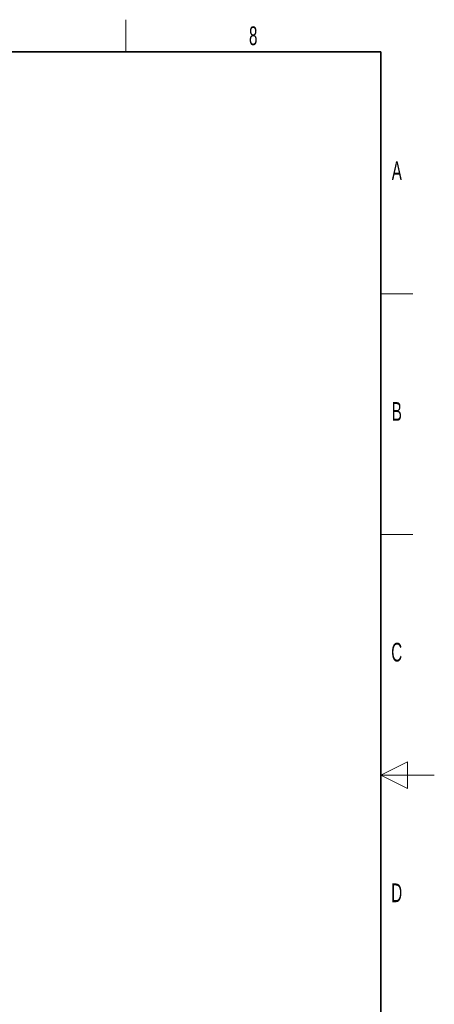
# Model space of a CAD drawing. Header units: millimetres. Extents: x 5 to 418, y 2 to 292.
# Tile 36 of 36: x 340 to 418, y 104 to 288. Entities that reach past the tile are written whole.
import ezdxf

# ---------------------------------------------------------------- set-up
doc = ezdxf.new("R2010")
doc.units = ezdxf.units.MM
doc.layers.add('SLD-0', color=7, linetype='Continuous')
doc.styles.add('SLDTEXTSTYLE0', font='TXT', dxfattribs={"width": 0.605})

msp = doc.modelspace()

# ---------------------------------------------------------------- linework, layer by layer
at = {"layer": 'SLD-0', "lineweight": 18}
for p, q in [((360.25, 282.5), (360.25, 288.5)), ((408, 237.25), (414, 237.25)), ((408, 192.25), (414, 192.25)), ((413, 149.75), (408, 147.25)), ((413, 144.75), (413, 149.75)), ((418, 147.25), (408, 147.25)), ((408, 147.25), (413, 144.75))]:
    msp.add_line(p, q, dxfattribs=at)
at = {"layer": 'SLD-0', "lineweight": 35}
for p, q in [((408, 282.5), (26, 282.5)), ((408, 12), (408, 282.5))]:
    msp.add_line(p, q, dxfattribs=at)

# ---------------------------------------------------------------- texts
at = {"layer": 'SLD-0', "char_height": 3.5, "attachment_point": 2, "style": 'SLDTEXTSTYLE0'}
for s, insert in [('8', (384.1027, 287.243)), ('A', (410.9816, 262.0011)), ('B', (410.9816, 217.0011)), ('C', (410.9597, 172.0011)), ('D', (410.9597, 127.0011))]:
    msp.add_mtext(s, dxfattribs=dict(at, insert=insert))

doc.saveas('drawing.dxf')
